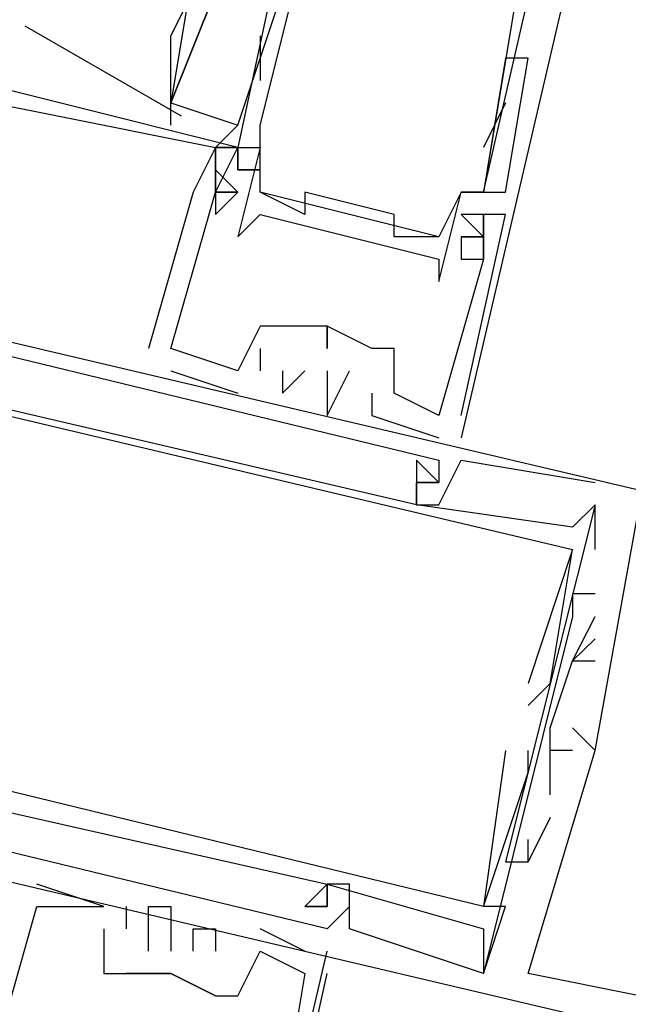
# Model space of a CAD drawing. Header units: feet. Extents: x -79 to 198, y -22 to 181.
# Tile 124 of 256: x 115.763 to 116.127, y 67.693 to 68.281. Entities that reach past the tile are written whole.
import ezdxf

# ---------------------------------------------------------------- set-up
doc = ezdxf.new("R2010")
doc.units = ezdxf.units.FT
doc.layers.add('A-LINEA', color=7, linetype='CONTINUOUS')

msp = doc.modelspace()

# ---------------------------------------------------------------- linework, layer by layer
at = {"layer": 'A-LINEA'}
for p, q in [((116.12, 68.4311), (116.0267, 68.0311)), ((115.8933, 68.2178), (115.92, 68.2978)), ((115.766, 68.2772), (115.8594, 68.2234)), ((115.9067, 68.2711), (115.9067, 68.2444)), ((116.0533, 68.2578), (116.04, 68.1778)), ((116.0533, 68.2578), (116.04, 68.1778)), ((116.0667, 68.2578), (116.0667, 68.2578)), ((115.8533, 68.2178), (115.8533, 68.2311)), ((116.0533, 68.2311), (116.04, 68.2044)), ((116.0533, 68.2311), (116.0533, 68.2311)), ((115.88, 68.2044), (115.8933, 68.2178)), ((115.9067, 68.2178), (115.9067, 68.2178)), ((115.88, 68.2044), (115.88, 68.2044)), ((115.88, 68.2044), (115.88, 68.2044)), ((115.88, 68.2044), (115.88, 68.2044)), ((115.88, 68.2044), (115.88, 68.2044)), ((115.88, 68.2044), (115.88, 68.2044)), ((115.88, 68.2044), (115.88, 68.2044)), ((115.8933, 68.2044), (115.8933, 68.2044)), ((115.8933, 68.2044), (115.8933, 68.2044)), ((115.8933, 68.2044), (115.8933, 68.2044)), ((115.8933, 68.2044), (115.8933, 68.2044)), ((115.8933, 68.2044), (115.8933, 68.2044)), ((115.8933, 68.2044), (115.8933, 68.2044)), ((115.8933, 68.2044), (115.8933, 68.2044)), ((115.9067, 68.2044), (115.9067, 68.2044)), ((115.9067, 68.2044), (115.9067, 68.2044)), ((116.04, 68.2044), (116.04, 68.2044)), ((115.8933, 68.1911), (115.9067, 68.1911)), ((115.8933, 68.1911), (115.8933, 68.1911)), ((115.8933, 68.1911), (115.8933, 68.1911)), ((115.8933, 68.1911), (115.9067, 68.1911)), ((115.8933, 68.1911), (115.8933, 68.1911)), ((115.8933, 68.1911), (115.8933, 68.1911)), ((115.8933, 68.1911), (115.9067, 68.1911)), ((115.8933, 68.1911), (115.8933, 68.1911)), ((115.8933, 68.1911), (115.8933, 68.1911)), ((115.8667, 68.1778), (115.84, 68.0844)), ((115.8667, 68.1778), (115.84, 68.0844)), ((115.8667, 68.1778), (115.84, 68.0844)), ((115.8667, 68.1778), (115.8667, 68.1778)), ((115.8667, 68.1778), (115.8667, 68.1778)), ((115.8667, 68.1778), (115.8667, 68.1778)), ((115.88, 68.1778), (115.8933, 68.1778)), ((115.8933, 68.1778), (115.88, 68.1778)), ((115.88, 68.1778), (115.88, 68.1778)), ((115.88, 68.1778), (115.88, 68.1778)), ((115.88, 68.1778), (115.88, 68.1778)), ((115.88, 68.1778), (115.8933, 68.1778)), ((115.8933, 68.1778), (115.88, 68.1778)), ((115.88, 68.1778), (115.88, 68.1778)), ((115.88, 68.1778), (115.88, 68.1778)), ((115.88, 68.1778), (115.88, 68.1778)), ((115.88, 68.1778), (115.8933, 68.1778)), ((115.8933, 68.1778), (115.88, 68.1778)), ((115.88, 68.1778), (115.88, 68.1778)), ((115.88, 68.1778), (115.88, 68.1778)), ((115.88, 68.1778), (115.88, 68.1778)), ((115.8933, 68.1778), (115.8933, 68.1778)), ((115.8933, 68.1778), (115.8933, 68.1778)), ((115.8933, 68.1778), (115.8933, 68.1778)), ((115.8933, 68.1778), (115.8933, 68.1778)), ((115.8933, 68.1778), (115.8933, 68.1778)), ((115.8933, 68.1778), (115.8933, 68.1778)), ((115.9067, 68.1778), (115.9067, 68.1778)), ((116.0133, 68.1511), (115.9067, 68.1778)), ((116.0133, 68.1511), (115.9067, 68.1778)), ((116.0133, 68.1511), (115.9067, 68.1778)), ((115.9333, 68.1778), (115.9333, 68.1778)), ((116.0267, 68.1778), (116.0267, 68.1778)), ((116.0267, 68.1778), (116.0267, 68.1778)), ((116.04, 68.1778), (116.04, 68.1778)), ((116.04, 68.1778), (116.04, 68.1778)), ((116.0533, 68.1778), (116.0533, 68.1778)), ((115.88, 68.1644), (115.88, 68.1644)), ((115.88, 68.1644), (115.88, 68.1644)), ((115.88, 68.1644), (115.88, 68.1644)), ((115.9067, 68.1644), (115.9067, 68.1644)), ((115.9333, 68.1644), (115.9333, 68.1644)), ((115.9867, 68.1644), (115.9867, 68.1644)), ((116.04, 68.1644), (116.0267, 68.1644)), ((116.04, 68.1644), (116.0267, 68.1644)), ((116.04, 68.1644), (116.04, 68.1644)), ((116.04, 68.1644), (116.04, 68.1644)), ((116.04, 68.1644), (116.04, 68.1644)), ((116.0533, 68.1644), (116.0533, 68.1644)), ((116.0533, 68.1644), (116.0533, 68.1644)), ((116.0533, 68.1644), (116.0533, 68.1644)), ((115.8933, 68.1511), (115.8933, 68.1511)), ((115.9867, 68.1511), (115.9867, 68.1511)), ((116.0133, 68.1511), (116.0133, 68.1511)), ((116.0267, 68.1511), (116.0267, 68.1511)), ((116.0267, 68.1511), (116.0267, 68.1511)), ((116.0267, 68.1511), (116.0267, 68.1511)), ((116.0267, 68.1511), (116.0267, 68.1378)), ((116.04, 68.1511), (116.0267, 68.1511)), ((116.04, 68.1511), (116.04, 68.1511)), ((116.04, 68.1511), (116.04, 68.1511)), ((116.04, 68.1511), (116.04, 68.1511)), ((116.0133, 68.1378), (116.0133, 68.1378)), ((116.0267, 68.1378), (116.0267, 68.1378)), ((116.0267, 68.1378), (116.0267, 68.1378)), ((116.0267, 68.1378), (116.0267, 68.1378)), ((116.04, 68.1378), (116.04, 68.1378)), ((116.04, 68.1378), (116.04, 68.1378)), ((116.04, 68.1378), (116.04, 68.1378)), ((116.04, 68.1378), (116.04, 68.1378)), ((116.04, 68.1378), (116.04, 68.1378)), ((116.04, 68.1378), (116.04, 68.1378)), ((116.0133, 68.1244), (116.0133, 68.1244)), ((115.9067, 68.0978), (115.9067, 68.0978)), ((115.9067, 68.0978), (115.9067, 68.0978)), ((115.9067, 68.0978), (115.9067, 68.0978)), ((115.92, 68.0978), (115.92, 68.0978)), ((115.92, 68.0978), (115.92, 68.0978)), ((115.92, 68.0978), (115.92, 68.0978)), ((115.92, 68.0978), (115.92, 68.0978)), ((115.9467, 68.0978), (115.9467, 68.0978)), ((115.9467, 68.0978), (115.9467, 68.0978)), ((115.9467, 68.0978), (115.9467, 68.0978)), ((115.9467, 68.0978), (115.9467, 68.0978)), ((115.9467, 68.0978), (115.9467, 68.0978)), ((115.9467, 68.0978), (115.9467, 68.0978)), ((115.9467, 68.0978), (115.9467, 68.0978)), ((115.84, 68.0844), (115.84, 68.0844)), ((115.84, 68.0844), (115.84, 68.0844)), ((115.84, 68.0844), (115.84, 68.0844)), ((115.8533, 68.0844), (115.8533, 68.0844)), ((115.8533, 68.0844), (115.8533, 68.0844)), ((115.8533, 68.0844), (115.8533, 68.0844)), ((115.8533, 68.0844), (115.8533, 68.0844)), ((115.8533, 68.0844), (115.8533, 68.0844)), ((115.8533, 68.0844), (115.8533, 68.0844)), ((115.9067, 68.0844), (115.9067, 68.0844)), ((115.9067, 68.0844), (115.9067, 68.0844)), ((115.9067, 68.0844), (115.9067, 68.0844)), ((115.9467, 68.0844), (115.9467, 68.0844)), ((115.9467, 68.0844), (115.9467, 68.0844)), ((115.9467, 68.0844), (115.9467, 68.0844)), ((115.9733, 68.0844), (115.9733, 68.0844)), ((115.9733, 68.0844), (115.9733, 68.0844)), ((115.9733, 68.0844), (115.9733, 68.0844)), ((115.9867, 68.0844), (115.9867, 68.0844)), ((115.9867, 68.0844), (115.9867, 68.0844)), ((115.9867, 68.0844), (115.9867, 68.0844)), ((115.8533, 68.0711), (115.8933, 68.0578)), ((115.8533, 68.0711), (115.8533, 68.0711)), ((115.8533, 68.0711), (115.8933, 68.0578)), ((115.8533, 68.0711), (115.8533, 68.0711)), ((115.8533, 68.0711), (115.8933, 68.0578)), ((115.8533, 68.0711), (115.8533, 68.0711)), ((115.8933, 68.0711), (115.8933, 68.0711)), ((115.8933, 68.0711), (115.8933, 68.0711)), ((115.8933, 68.0711), (115.8933, 68.0711)), ((115.8933, 68.0711), (115.8933, 68.0711)), ((115.8933, 68.0711), (115.8933, 68.0711)), ((115.8933, 68.0711), (115.8933, 68.0711)), ((115.9067, 68.0711), (115.9067, 68.0711)), ((115.9067, 68.0711), (115.9067, 68.0711)), ((115.9067, 68.0711), (115.9067, 68.0711)), ((115.92, 68.0711), (115.92, 68.0711)), ((115.92, 68.0711), (115.92, 68.0711)), ((115.92, 68.0711), (115.92, 68.0711)), ((115.9333, 68.0711), (115.9333, 68.0711)), ((115.9333, 68.0711), (115.9333, 68.0711)), ((115.9333, 68.0711), (115.9333, 68.0711)), ((115.9467, 68.0711), (115.9467, 68.0711)), ((115.9467, 68.0711), (115.9467, 68.0711)), ((115.9467, 68.0711), (115.9467, 68.0711)), ((115.96, 68.0711), (115.96, 68.0711)), ((115.96, 68.0711), (115.96, 68.0711)), ((115.96, 68.0711), (115.96, 68.0711)), ((115.8933, 68.0578), (115.8933, 68.0578)), ((115.8933, 68.0578), (115.8933, 68.0578)), ((115.8933, 68.0578), (115.8933, 68.0578)), ((115.92, 68.0578), (115.92, 68.0578)), ((115.92, 68.0578), (115.92, 68.0578)), ((115.92, 68.0578), (115.92, 68.0578)), ((115.9467, 68.0578), (115.9467, 68.0578)), ((115.9467, 68.0578), (115.9467, 68.0578)), ((115.9467, 68.0578), (115.9467, 68.0578)), ((115.96, 68.0578), (115.96, 68.0578)), ((115.96, 68.0578), (115.96, 68.0578)), ((115.96, 68.0578), (115.96, 68.0578)), ((115.9733, 68.0578), (115.9733, 68.0578)), ((115.9733, 68.0578), (115.9733, 68.0578)), ((115.9733, 68.0578), (115.9733, 68.0578)), ((115.9867, 68.0578), (115.9867, 68.0578)), ((115.9867, 68.0578), (115.9867, 68.0578)), ((115.9867, 68.0578), (115.9867, 68.0578)), ((115.9467, 68.0444), (115.9467, 68.0444)), ((115.9467, 68.0444), (115.9467, 68.0444)), ((115.9467, 68.0444), (115.9467, 68.0444)), ((115.9733, 68.0444), (115.9733, 68.0444)), ((115.9733, 68.0444), (115.9733, 68.0444)), ((115.9733, 68.0444), (115.9733, 68.0444)), ((116.0133, 68.0444), (116.0133, 68.0444)), ((116.0133, 68.0444), (116.0133, 68.0444)), ((116.0133, 68.0444), (116.0133, 68.0444)), ((116.0133, 68.0444), (116.0133, 68.0444)), ((116.0133, 68.0444), (116.0133, 68.0444)), ((116.0133, 68.0444), (116.0133, 68.0444)), ((116.0267, 68.0444), (116.0267, 68.0444)), ((116.0267, 68.0444), (116.0267, 68.0444)), ((116.0267, 68.0444), (116.0267, 68.0444)), ((116.0133, 68.0311), (116.0133, 68.0311)), ((116.0133, 68.0311), (116.0133, 68.0311)), ((116.0133, 68.0311), (116.0133, 68.0311)), ((116, 68.0178), (116, 68.0178)), ((116, 68.0178), (116, 68.0178)), ((116, 68.0178), (116, 68.0178)), ((116.0133, 68.0178), (116.0133, 68.0178)), ((116.0133, 68.0178), (116.0133, 68.0178)), ((116.0133, 68.0178), (116.0133, 68.0178)), ((116.0267, 68.0178), (116.0267, 68.0178)), ((116.0267, 68.0178), (116.0267, 68.0178)), ((116.0267, 68.0178), (116.0267, 68.0178)), ((116, 68.0044), (116, 68.0044)), ((116, 68.0044), (116, 68.0044)), ((116, 68.0044), (116, 68.0044)), ((116, 68.0044), (116, 68.0044)), ((116, 68.0044), (116, 68.0044)), ((116, 68.0044), (116, 68.0044)), ((116.0133, 68.0044), (116.0133, 68.0044)), ((116.0133, 68.0044), (116.0133, 68.0044)), ((116.0133, 68.0044), (116.0133, 68.0044)), ((116.0133, 68.0044), (116.0133, 68.0044)), ((116.0133, 68.0044), (116.0133, 68.0044)), ((116.0133, 68.0044), (116.0133, 68.0044)), ((116.1067, 68.0044), (116.1067, 68.0044)), ((116.1067, 68.0044), (116.1067, 68.0044)), ((116.1067, 68.0044), (116.1067, 68.0044)), ((116, 67.9911), (116, 67.9911)), ((116, 67.9911), (116, 67.9911)), ((116, 67.9911), (116, 67.9911)), ((116, 67.9911), (116, 67.9911)), ((116, 67.9911), (116, 67.9911)), ((116, 67.9911), (116, 67.9911)), ((116, 67.9911), (116, 67.9911)), ((116, 67.9911), (116, 67.9911)), ((116, 67.9911), (116, 67.9911)), ((116.0133, 67.9911), (116.0133, 67.9911)), ((116.0133, 67.9911), (116.0133, 67.9911)), ((116.0133, 67.9911), (116.0133, 67.9911)), ((116.1067, 67.9644), (116.1067, 67.9911)), ((116.1067, 67.9911), (116.1067, 67.9911)), ((116.1067, 67.9911), (116.1067, 67.9911)), ((116.1067, 67.9644), (116.1067, 67.9911)), ((116.1067, 67.9911), (116.1067, 67.9911)), ((116.1067, 67.9911), (116.1067, 67.9911)), ((116.1067, 67.9644), (116.1067, 67.9911)), ((116.1067, 67.9911), (116.1067, 67.9911)), ((116.1067, 67.9911), (116.1067, 67.9911)), ((116.0933, 67.9778), (116.0933, 67.9778)), ((116.0933, 67.9778), (116.0933, 67.9778)), ((116.0933, 67.9778), (116.0933, 67.9778)), ((116.0933, 67.9644), (116.0933, 67.9644)), ((116.0933, 67.9644), (116.0933, 67.9644)), ((116.0933, 67.9644), (116.0933, 67.9644)), ((116.0933, 67.9644), (116.0933, 67.9644)), ((116.0933, 67.9644), (116.0933, 67.9644)), ((116.0933, 67.9644), (116.0933, 67.9644)), ((116.1067, 67.9644), (116.1067, 67.9644)), ((116.1067, 67.9644), (116.1067, 67.9644)), ((116.1067, 67.9644), (116.1067, 67.9644)), ((116.0933, 67.9378), (116.0933, 67.9378)), ((116.0933, 67.9378), (116.0933, 67.9378)), ((116.0933, 67.9378), (116.0933, 67.9378)), ((116.1067, 67.9378), (116.1067, 67.9378)), ((116.1067, 67.9378), (116.1067, 67.9378)), ((116.1067, 67.9378), (116.1067, 67.9378)), ((116.0933, 67.9244), (116.0933, 67.9244)), ((116.0933, 67.9244), (116.0933, 67.9244)), ((116.0933, 67.9244), (116.0933, 67.9244)), ((116.1067, 67.9244), (116.1067, 67.9244)), ((116.1067, 67.9244), (116.1067, 67.9244)), ((116.1067, 67.9244), (116.1067, 67.9244)), ((116.1067, 67.9111), (116.1067, 67.9111)), ((116.1067, 67.9111), (116.1067, 67.9111)), ((116.1067, 67.9111), (116.1067, 67.9111)), ((116.0933, 67.8978), (116.0933, 67.8978)), ((116.0933, 67.8978), (116.0933, 67.8978)), ((116.0933, 67.8978), (116.0933, 67.8978)), ((116.0933, 67.8978), (116.0933, 67.8978)), ((116.0933, 67.8978), (116.0933, 67.8978)), ((116.0933, 67.8978), (116.0933, 67.8978)), ((116.1067, 67.8978), (116.1067, 67.8978)), ((116.1067, 67.8978), (116.1067, 67.8978)), ((116.1067, 67.8978), (116.1067, 67.8978)), ((116.0667, 67.8844), (116.0667, 67.8844)), ((116.0667, 67.8844), (116.0667, 67.8844)), ((116.0667, 67.8844), (116.0667, 67.8844)), ((116.08, 67.8844), (116.08, 67.8844)), ((116.08, 67.8844), (116.08, 67.8844)), ((116.08, 67.8844), (116.08, 67.8844)), ((116.0667, 67.8711), (116.0667, 67.8711)), ((116.0667, 67.8711), (116.0667, 67.8711)), ((116.0667, 67.8711), (116.0667, 67.8711)), ((116.08, 67.8578), (116.08, 67.8578)), ((116.08, 67.8578), (116.08, 67.8578)), ((116.08, 67.8578), (116.08, 67.8578)), ((116.08, 67.8178), (116.08, 67.8578)), ((116.08, 67.8578), (116.08, 67.8578)), ((116.08, 67.8178), (116.08, 67.8578)), ((116.08, 67.8578), (116.08, 67.8578)), ((116.08, 67.8178), (116.08, 67.8578)), ((116.08, 67.8578), (116.08, 67.8578)), ((116.0933, 67.8578), (116.0933, 67.8578)), ((116.0933, 67.8578), (116.0933, 67.8578)), ((116.0933, 67.8578), (116.0933, 67.8578)), ((116.0933, 67.8578), (116.0933, 67.8578)), ((116.0933, 67.8578), (116.0933, 67.8578)), ((116.0933, 67.8578), (116.0933, 67.8578)), ((116.0933, 67.8578), (116.0933, 67.8578)), ((116.0933, 67.8578), (116.0933, 67.8578)), ((116.0933, 67.8578), (116.0933, 67.8578)), ((116.0533, 67.8444), (116.0533, 67.8444)), ((116.0533, 67.8444), (116.0533, 67.8444)), ((116.0533, 67.8444), (116.0533, 67.8444)), ((116.0667, 67.8444), (116.0667, 67.8444)), ((116.0667, 67.8444), (116.0667, 67.8444)), ((116.0667, 67.8444), (116.0667, 67.8444)), ((116.0933, 67.8444), (116.08, 67.8444)), ((116.08, 67.8444), (116.08, 67.8444)), ((116.0933, 67.8444), (116.08, 67.8444)), ((116.08, 67.8444), (116.08, 67.8444)), ((116.0933, 67.8444), (116.08, 67.8444)), ((116.08, 67.8444), (116.08, 67.8444)), ((116.0933, 67.8444), (116.0933, 67.8444)), ((116.0933, 67.8444), (116.0933, 67.8444)), ((116.0933, 67.8444), (116.0933, 67.8444)), ((116.0933, 67.8444), (116.0933, 67.8444)), ((116.0933, 67.8444), (116.0933, 67.8444)), ((116.0933, 67.8444), (116.0933, 67.8444)), ((116.0933, 67.8444), (116.0933, 67.8444)), ((116.0933, 67.8444), (116.0933, 67.8444)), ((116.0933, 67.8444), (116.0933, 67.8444)), ((116.1067, 67.8444), (116.1067, 67.8444)), ((116.1067, 67.8444), (116.1067, 67.8444)), ((116.1067, 67.8444), (116.1067, 67.8444)), ((116.1067, 67.8444), (116.1067, 67.8444)), ((116.1067, 67.8444), (116.1067, 67.8444)), ((116.1067, 67.8444), (116.1067, 67.8444)), ((116.0667, 67.8311), (116.0667, 67.8311)), ((116.0667, 67.8311), (116.0667, 67.8311)), ((116.0667, 67.8311), (116.0667, 67.8311)), ((116.08, 67.8178), (116.08, 67.8178)), ((116.08, 67.8178), (116.08, 67.8178)), ((116.08, 67.8178), (116.08, 67.8178)), ((116.08, 67.8044), (116.08, 67.8044)), ((116.08, 67.8044), (116.08, 67.8044)), ((116.08, 67.8044), (116.08, 67.8044)), ((116.0667, 67.7911), (116.0667, 67.7911)), ((116.0667, 67.7911), (116.0667, 67.7911)), ((116.0667, 67.7911), (116.0667, 67.7911)), ((116.0533, 67.7778), (116.0533, 67.7778)), ((116.0533, 67.7778), (116.0533, 67.7778)), ((116.0533, 67.7778), (116.0533, 67.7778)), ((116.0667, 67.7778), (116.0667, 67.7778)), ((116.0667, 67.7778), (116.0667, 67.7778)), ((116.0667, 67.7778), (116.0667, 67.7778)), ((116.0667, 67.7778), (116.0667, 67.7778)), ((116.0667, 67.7778), (116.0667, 67.7778)), ((116.0667, 67.7778), (116.0667, 67.7778)), ((116.08, 67.7778), (116.08, 67.7778)), ((116.08, 67.7778), (116.08, 67.7778)), ((116.08, 67.7778), (116.08, 67.7778)), ((116.08, 67.7778), (116.08, 67.7778)), ((116.08, 67.7778), (116.08, 67.7778)), ((116.08, 67.7778), (116.08, 67.7778)), ((115.7733, 67.7644), (115.7733, 67.7644)), ((115.7733, 67.7644), (115.7733, 67.7644)), ((115.7733, 67.7644), (115.7733, 67.7644)), ((115.9467, 67.7644), (115.9467, 67.7644)), ((115.9467, 67.7644), (115.9467, 67.7644)), ((115.9467, 67.7644), (115.9467, 67.7644)), ((115.9467, 67.7644), (115.9467, 67.7644)), ((115.9467, 67.7644), (115.9467, 67.7644)), ((115.9467, 67.7644), (115.9467, 67.7644)), ((115.9467, 67.7644), (115.9467, 67.7644)), ((115.9467, 67.7644), (115.9467, 67.7644)), ((115.9467, 67.7644), (115.9467, 67.7644)), ((115.96, 67.7644), (115.96, 67.7644)), ((115.96, 67.7644), (115.96, 67.7644)), ((115.96, 67.7644), (115.96, 67.7644)), ((115.7733, 67.7511), (115.7733, 67.7511)), ((115.7733, 67.7511), (115.7733, 67.7511)), ((115.7733, 67.7511), (115.7733, 67.7511)), ((115.7733, 67.7511), (115.7733, 67.7511)), ((115.7733, 67.7511), (115.7733, 67.7511)), ((115.7733, 67.7511), (115.7733, 67.7511)), ((115.8133, 67.7511), (115.8133, 67.7511)), ((115.8133, 67.7511), (115.8133, 67.7511)), ((115.8133, 67.7511), (115.8133, 67.7511)), ((115.8133, 67.7511), (115.8133, 67.7511)), ((115.8133, 67.7511), (115.8133, 67.7511)), ((115.8133, 67.7511), (115.8133, 67.7511)), ((115.8267, 67.7511), (115.8267, 67.7511)), ((115.8267, 67.7511), (115.8267, 67.7511)), ((115.8267, 67.7511), (115.8267, 67.7511)), ((115.84, 67.7511), (115.84, 67.7511)), ((115.84, 67.7511), (115.84, 67.7511)), ((115.84, 67.7511), (115.84, 67.7511)), ((115.8533, 67.7511), (115.8533, 67.7511)), ((115.8533, 67.7511), (115.8533, 67.7511)), ((115.8533, 67.7511), (115.8533, 67.7511)), ((115.9333, 67.7511), (115.9333, 67.7511)), ((115.9333, 67.7511), (115.9333, 67.7511)), ((115.9333, 67.7511), (115.9333, 67.7511)), ((115.9467, 67.7511), (115.9467, 67.7511)), ((115.9467, 67.7511), (115.9467, 67.7511)), ((115.9467, 67.7511), (115.9467, 67.7511)), ((115.9467, 67.7511), (115.9467, 67.7511)), ((115.9467, 67.7511), (115.9467, 67.7511)), ((115.9467, 67.7511), (115.9467, 67.7511)), ((115.96, 67.7511), (115.96, 67.7511)), ((115.96, 67.7511), (115.96, 67.7511)), ((115.96, 67.7511), (115.96, 67.7511)), ((116.04, 67.7511), (116.04, 67.7511)), ((116.04, 67.7511), (116.04, 67.7511)), ((116.04, 67.7511), (116.04, 67.7511)), ((116.04, 67.7511), (116.04, 67.7511)), ((116.04, 67.7511), (116.04, 67.7511)), ((116.04, 67.7511), (116.04, 67.7511)), ((116.0533, 67.7511), (116.0533, 67.7511)), ((116.0533, 67.7511), (116.0533, 67.7511)), ((116.0533, 67.7511), (116.0533, 67.7511)), ((115.8133, 67.7378), (115.8133, 67.7378)), ((115.8133, 67.7378), (115.8133, 67.7378)), ((115.8133, 67.7378), (115.8133, 67.7378)), ((115.8267, 67.7378), (115.8267, 67.7378)), ((115.8267, 67.7378), (115.8267, 67.7378)), ((115.8267, 67.7378), (115.8267, 67.7378)), ((115.8533, 67.7378), (115.8533, 67.7378)), ((115.8533, 67.7378), (115.8533, 67.7378)), ((115.8533, 67.7378), (115.8533, 67.7378)), ((115.8667, 67.7378), (115.8667, 67.7378)), ((115.8667, 67.7378), (115.8667, 67.7378)), ((115.8667, 67.7378), (115.8667, 67.7378)), ((115.88, 67.7378), (115.88, 67.7378)), ((115.88, 67.7378), (115.88, 67.7378)), ((115.88, 67.7378), (115.88, 67.7378)), ((115.9067, 67.7378), (115.9067, 67.7378)), ((115.9067, 67.7378), (115.9067, 67.7378)), ((115.9067, 67.7378), (115.9067, 67.7378)), ((115.9467, 67.7378), (115.9467, 67.7378)), ((115.9467, 67.7378), (115.9467, 67.7378)), ((115.9467, 67.7378), (115.9467, 67.7378)), ((115.96, 67.7378), (115.96, 67.7378)), ((115.96, 67.7378), (115.96, 67.7378)), ((115.96, 67.7378), (115.96, 67.7378)), ((116.04, 67.7378), (116.04, 67.7378)), ((116.04, 67.7378), (116.04, 67.7378)), ((116.04, 67.7378), (116.04, 67.7378)), ((115.84, 67.7244), (115.84, 67.7244)), ((115.84, 67.7244), (115.84, 67.7244)), ((115.84, 67.7244), (115.84, 67.7244)), ((115.8533, 67.7244), (115.8533, 67.7244)), ((115.8533, 67.7244), (115.8533, 67.7244)), ((115.8533, 67.7244), (115.8533, 67.7244)), ((115.8533, 67.3244), (115.9467, 67.7244)), ((115.8667, 67.7244), (115.8667, 67.7244)), ((115.8667, 67.7244), (115.8667, 67.7244)), ((115.8667, 67.7244), (115.8667, 67.7244)), ((115.88, 67.7244), (115.88, 67.7244)), ((115.88, 67.7244), (115.88, 67.7244)), ((115.88, 67.7244), (115.88, 67.7244)), ((115.8933, 67.7244), (115.8933, 67.7244)), ((115.8933, 67.7244), (115.8933, 67.7244)), ((115.8933, 67.7244), (115.8933, 67.7244)), ((115.8933, 67.7244), (115.8933, 67.7244)), ((115.8933, 67.7244), (115.8933, 67.7244)), ((115.8933, 67.7244), (115.8933, 67.7244)), ((115.9067, 67.7244), (115.9067, 67.7244)), ((115.9067, 67.7244), (115.9067, 67.7244)), ((115.9067, 67.7244), (115.9067, 67.7244)), ((115.9067, 67.7244), (115.9067, 67.7244)), ((115.9067, 67.7244), (115.9067, 67.7244)), ((115.9067, 67.7244), (115.9067, 67.7244)), ((115.9333, 67.7244), (115.9333, 67.7244)), ((115.9333, 67.7244), (115.9333, 67.7244)), ((115.9333, 67.7244), (115.9333, 67.7244)), ((115.8133, 67.7111), (115.8133, 67.7111)), ((115.8133, 67.7111), (115.8133, 67.7111)), ((115.8133, 67.7111), (115.8133, 67.7111)), ((115.8267, 67.7111), (115.8267, 67.7111)), ((115.8267, 67.7111), (115.8267, 67.7111)), ((115.8267, 67.7111), (115.8267, 67.7111)), ((115.8267, 67.7111), (115.8267, 67.7111)), ((115.8533, 67.7111), (115.8533, 67.7111)), ((115.8533, 67.7111), (115.8533, 67.7111)), ((115.8533, 67.7111), (115.8533, 67.7111)), ((115.8533, 67.7111), (115.8533, 67.7111)), ((115.8533, 67.7111), (115.8533, 67.7111)), ((115.9333, 67.7111), (115.9333, 67.7111)), ((115.9333, 67.7111), (115.9333, 67.7111)), ((115.9333, 67.7111), (115.9333, 67.7111)), ((115.9467, 67.7111), (115.9467, 67.7111)), ((115.9467, 67.7111), (115.9467, 67.7111)), ((115.9467, 67.7111), (115.9467, 67.7111)), ((116.04, 67.7111), (116.04, 67.7111)), ((116.04, 67.7111), (116.04, 67.7111)), ((116.04, 67.7111), (116.04, 67.7111)), ((116.04, 67.7111), (116.04, 67.7111)), ((116.04, 67.7111), (116.04, 67.7111)), ((116.04, 67.7111), (116.04, 67.7111)), ((116.0667, 67.7111), (116.0667, 67.7111)), ((116.0667, 67.7111), (116.0667, 67.7111)), ((116.0667, 67.7111), (116.0667, 67.7111)), ((115.88, 67.6978), (115.88, 67.6978)), ((115.88, 67.6978), (115.88, 67.6978)), ((115.88, 67.6978), (115.88, 67.6978)), ((115.8933, 67.6978), (115.8933, 67.6978)), ((115.8933, 67.6978), (115.8933, 67.6978)), ((115.8933, 67.6978), (115.8933, 67.6978))]:
    msp.add_line(p, q, dxfattribs=at)
for points in [[(115.9333, 68.3911), (115.8933, 68.2044), (115.9067, 68.2044), (115.8933, 68.1511), (115.9067, 68.1644), (116.0133, 68.1378), (116.0133, 68.1244), (116.0267, 68.1778), (116.04, 68.1778), (116.08, 68.3511)], [(115.9067, 68.2178), (115.9467, 68.3778), (115.96, 68.3778), (115.96, 68.3511), (115.96, 68.3511)], [(116.0533, 68.3244), (116.0533, 68.3644), (116.0667, 68.3511), (116.0667, 68.3378), (116.04, 68.1778), (116.0267, 68.1778), (116.0133, 68.1511), (115.9867, 68.1511), (115.9867, 68.1644), (115.9333, 68.1778), (115.9333, 68.1644), (115.9067, 68.1778), (115.9067, 68.2044), (115.9067, 68.2178)], [(115.8667, 68.3111), (115.8667, 68.3111), (115.8533, 68.2311), (115.8533, 68.2311), (115.88, 68.2978), (115.8667, 68.3111), (115.8667, 68.3111)], [(115.8533, 68.2311), (115.8533, 68.2444), (115.8533, 68.2711), (115.8667, 68.2978), (115.8667, 68.3111), (115.8667, 68.3111)], [(115.92, 68.2978), (115.88, 68.2978), (115.8533, 68.2311), (115.8933, 68.2178)], [(116.0267, 68.0444), (116.0533, 68.1644), (116.04, 68.1644), (116.04, 68.1378), (116.04, 68.1511), (116.0267, 68.1511), (116.0267, 68.1378), (116.04, 68.1378), (116.0133, 68.0444), (115.9867, 68.0578), (115.9867, 68.0844), (115.9733, 68.0844), (115.9467, 68.0978), (115.9467, 68.0844), (115.9467, 68.0978), (115.92, 68.0978), (115.9067, 68.0978), (115.8933, 68.0711), (115.8533, 68.0844), (115.88, 68.1778), (115.88, 68.1644), (115.8933, 68.1778), (115.88, 68.1778), (115.88, 68.2044), (115.8933, 68.2044), (115.8933, 68.1911), (115.8933, 68.2044), (115.68, 68.2578)], [(116.0267, 68.0444), (116.0533, 68.1644), (116.04, 68.1644), (116.04, 68.1378), (116.04, 68.1511), (116.0267, 68.1511), (116.0267, 68.1378), (116.04, 68.1378), (116.0133, 68.0444), (115.9867, 68.0578), (115.9867, 68.0844), (115.9733, 68.0844), (115.9467, 68.0978), (115.9467, 68.0844), (115.9467, 68.0978), (115.92, 68.0978), (115.9067, 68.0978), (115.8933, 68.0711), (115.8533, 68.0844), (115.88, 68.1778), (115.88, 68.1644), (115.8933, 68.1778), (115.88, 68.1778), (115.88, 68.2044), (115.8933, 68.2044), (115.8933, 68.1911), (115.8933, 68.2044), (115.68, 68.2578)], [(116.0267, 68.0444), (116.0533, 68.1644), (116.04, 68.1644), (116.04, 68.1378), (116.04, 68.1511), (116.0267, 68.1511), (116.0267, 68.1378), (116.04, 68.1378), (116.0133, 68.0444), (115.9867, 68.0578), (115.9867, 68.0844), (115.9733, 68.0844), (115.9467, 68.0978), (115.9467, 68.0844), (115.9467, 68.0978), (115.92, 68.0978), (115.9067, 68.0978), (115.8933, 68.0711), (115.8533, 68.0844), (115.88, 68.1778), (115.88, 68.1644), (115.8933, 68.1778), (115.88, 68.1778), (115.88, 68.2044), (115.8933, 68.2044), (115.8933, 68.1911), (115.8933, 68.2044), (115.68, 68.2578)], [(116.04, 68.1778), (116.0533, 68.1778), (116.0667, 68.2578), (116.0533, 68.2578)], [(115.7333, 68.1111), (115.6533, 68.1244), (115.68, 68.2444), (115.88, 68.2044), (115.8667, 68.1778)], [(115.7333, 68.1111), (115.6533, 68.1244), (115.68, 68.2444), (115.88, 68.2044), (115.8667, 68.1778)], [(115.7333, 68.1111), (115.6533, 68.1244), (115.68, 68.2444), (115.88, 68.2044), (115.8667, 68.1778)], [(115.8933, 68.2044), (115.88, 68.2044), (115.88, 68.1778), (115.88, 68.1778), (115.8933, 68.2044)], [(115.8933, 68.2044), (115.88, 68.2044), (115.88, 68.1778), (115.88, 68.1778), (115.8933, 68.2044)], [(115.8933, 68.2044), (115.88, 68.2044), (115.88, 68.1778), (115.88, 68.1778), (115.8933, 68.2044)], [(115.8933, 68.1778), (115.88, 68.1911), (115.8933, 68.1778)], [(115.8933, 68.1778), (115.88, 68.1911), (115.8933, 68.1778)], [(115.8933, 68.1778), (115.88, 68.1911), (115.8933, 68.1778)], [(115.9067, 68.1911), (115.8933, 68.1911), (115.9067, 68.1911)], [(115.8933, 68.1911), (115.8933, 68.1911), (115.8933, 68.1911), (115.9067, 68.1911)], [(115.9067, 68.1911), (115.8933, 68.1911), (115.9067, 68.1911)], [(115.8933, 68.1911), (115.8933, 68.1911), (115.8933, 68.1911), (115.9067, 68.1911)], [(115.9067, 68.1911), (115.8933, 68.1911), (115.9067, 68.1911)], [(115.8933, 68.1911), (115.8933, 68.1911), (115.8933, 68.1911), (115.9067, 68.1911)], [(116.0267, 68.1644), (116.04, 68.1511), (116.0267, 68.1644)], [(116.04, 68.1644), (116.04, 68.1644), (116.04, 68.1644), (116.04, 68.1378), (116.04, 68.1378), (116.04, 68.1644)], [(116.0267, 68.1511), (116.04, 68.1511), (116.0267, 68.1511)], [(116.04, 68.1511), (116.0267, 68.1511), (116.04, 68.1511), (116.0267, 68.1511)], [(116.2133, 67.9778), (116.2267, 67.9778), (115.5467, 68.1378), (115.5067, 67.9911)], [(116.2133, 67.9778), (116.2267, 67.9778), (115.5467, 68.1378), (115.5067, 67.9911)], [(116.2133, 67.9778), (116.2267, 67.9778), (115.5467, 68.1378), (115.5067, 67.9911)], [(115.5733, 68.1111), (115.56, 68.1111), (115.5733, 68.1244), (116.0133, 68.0178), (116.0133, 68.0044), (116, 68.0044), (116, 67.9911), (116.0133, 67.9911), (116.0267, 68.0178), (116.1067, 68.0044)], [(115.5733, 68.1111), (115.56, 68.1111), (115.5733, 68.1244), (116.0133, 68.0178), (116.0133, 68.0044), (116, 68.0044), (116, 67.9911), (116.0133, 67.9911), (116.0267, 68.0178), (116.1067, 68.0044)], [(115.5733, 68.1111), (115.56, 68.1111), (115.5733, 68.1244), (116.0133, 68.0178), (116.0133, 68.0044), (116, 68.0044), (116, 67.9911), (116.0133, 67.9911), (116.0267, 68.0178), (116.1067, 68.0044)], [(115.9467, 68.0844), (115.9467, 68.0978), (115.92, 68.0978)], [(115.9733, 68.0844), (115.9467, 68.0978), (115.9467, 68.0844)], [(115.5733, 67.9911), (115.5867, 68.0844), (116.0933, 67.9644), (116.0667, 67.8844), (116.0667, 67.8844)], [(115.5733, 67.9911), (115.5867, 68.0844), (116.0933, 67.9644), (116.0667, 67.8844), (116.0667, 67.8844)], [(115.5733, 67.9911), (115.5867, 68.0844), (116.0933, 67.9644), (116.0667, 67.8844), (116.0667, 67.8844)], [(116.1067, 67.9911), (116.0933, 67.9778), (116, 67.9911), (116, 68.0044), (116.0133, 68.0044), (116, 68.0178), (116, 67.9911), (115.6, 68.0844)], [(116.1067, 67.9911), (116.0933, 67.9778), (116, 67.9911), (116, 68.0044), (116.0133, 68.0044), (116, 68.0178), (116, 67.9911), (115.6, 68.0844)], [(116.1067, 67.9911), (116.0933, 67.9778), (116, 67.9911), (116, 68.0044), (116.0133, 68.0044), (116, 68.0178), (116, 67.9911), (115.6, 68.0844)], [(115.9067, 68.0844), (115.9067, 68.0711), (115.9067, 68.0711)], [(115.9067, 68.0844), (115.9067, 68.0711), (115.9067, 68.0711)], [(115.9067, 68.0844), (115.9067, 68.0711), (115.9067, 68.0711)], [(115.92, 68.0711), (115.92, 68.0578), (115.9333, 68.0711), (115.9333, 68.0711)], [(115.92, 68.0711), (115.92, 68.0578), (115.9333, 68.0711), (115.9333, 68.0711)], [(115.92, 68.0711), (115.92, 68.0578), (115.9333, 68.0711), (115.9333, 68.0711)], [(115.9467, 68.0711), (115.9467, 68.0578), (115.9467, 68.0444), (115.96, 68.0711)], [(115.9467, 68.0711), (115.9467, 68.0578), (115.9467, 68.0444), (115.96, 68.0711)], [(115.9467, 68.0711), (115.9467, 68.0578), (115.9467, 68.0444), (115.96, 68.0711)], [(115.9733, 68.0578), (115.9733, 68.0444), (115.9733, 68.0444), (116.0133, 68.0311)], [(115.9733, 68.0578), (115.9733, 68.0444), (115.9733, 68.0444), (116.0133, 68.0311)], [(115.9733, 68.0578), (115.9733, 68.0444), (115.9733, 68.0444), (116.0133, 68.0311)], [(116.0133, 68.0044), (116, 68.0178), (116, 68.0178), (116, 67.9911)], [(116.0133, 68.0044), (116, 68.0178), (116, 68.0178), (116, 67.9911)], [(116.0133, 68.0044), (116, 68.0178), (116, 68.0178), (116, 67.9911)], [(115.5067, 67.9911), (115.48, 67.8311), (116.16, 67.6711), (116.16, 67.6844), (116.1467, 67.6844)], [(115.5067, 67.9911), (115.48, 67.8311), (116.16, 67.6711), (116.16, 67.6844), (116.1467, 67.6844)], [(115.5067, 67.9911), (115.48, 67.8311), (116.16, 67.6711), (116.16, 67.6844), (116.1467, 67.6844)], [(116.1067, 67.9911), (116.0533, 67.7778), (116.0667, 67.7778)], [(116.1067, 67.9911), (116.0533, 67.7778), (116.0667, 67.7778)], [(116.1067, 67.9911), (116.0533, 67.7778), (116.0667, 67.7778)], [(116.1067, 67.8444), (116.1333, 67.9911), (116.2, 67.9778)], [(116.1067, 67.8444), (116.1333, 67.9911), (116.2, 67.9778)], [(116.1067, 67.8444), (116.1333, 67.9911), (116.2, 67.9778)], [(116.0667, 67.8711), (116.08, 67.8844), (116.0933, 67.9644)], [(116.0667, 67.8711), (116.08, 67.8844), (116.0933, 67.9644)], [(116.0667, 67.8711), (116.08, 67.8844), (116.0933, 67.9644)], [(116.0533, 67.8444), (116.04, 67.7511), (115.5467, 67.8711), (115.56, 67.9511)], [(116.0533, 67.8444), (116.04, 67.7511), (115.5467, 67.8711), (115.56, 67.9511)], [(116.0533, 67.8444), (116.04, 67.7511), (115.5467, 67.8711), (115.56, 67.9511)], [(116.1067, 67.9378), (116.0933, 67.9378), (116.0933, 67.9244), (116.04, 67.7111), (115.96, 67.7378), (115.96, 67.7644), (115.9467, 67.7644), (115.9467, 67.7511)], [(116.1067, 67.9378), (116.0933, 67.9378), (116.0933, 67.9244), (116.04, 67.7111), (115.96, 67.7378), (115.96, 67.7644), (115.9467, 67.7644), (115.9467, 67.7511)], [(116.1067, 67.9378), (116.0933, 67.9378), (116.0933, 67.9244), (116.04, 67.7111), (115.96, 67.7378), (115.96, 67.7644), (115.9467, 67.7644), (115.9467, 67.7511)], [(116.1067, 67.9111), (116.0933, 67.8978), (116.1067, 67.9244)], [(116.1067, 67.9111), (116.0933, 67.8978), (116.1067, 67.9244)], [(116.1067, 67.9111), (116.0933, 67.8978), (116.1067, 67.9244)], [(116.08, 67.8578), (116.0933, 67.8978), (116.1067, 67.8978)], [(116.08, 67.8578), (116.0933, 67.8978), (116.1067, 67.8978)], [(116.08, 67.8578), (116.0933, 67.8978), (116.1067, 67.8978)], [(115.5333, 67.8444), (115.5067, 67.8578), (115.5067, 67.8444), (115.5333, 67.8444), (115.5333, 67.8578), (115.9467, 67.7644), (115.9333, 67.7511), (115.9467, 67.7511), (115.9467, 67.7644), (116.04, 67.7378)], [(115.5333, 67.8444), (115.5067, 67.8578), (115.5067, 67.8444), (115.5333, 67.8444), (115.5333, 67.8578), (115.9467, 67.7644), (115.9333, 67.7511), (115.9467, 67.7511), (115.9467, 67.7644), (116.04, 67.7378)], [(115.5333, 67.8444), (115.5067, 67.8578), (115.5067, 67.8444), (115.5333, 67.8444), (115.5333, 67.8578), (115.9467, 67.7644), (115.9333, 67.7511), (115.9467, 67.7511), (115.9467, 67.7644), (116.04, 67.7378)], [(116.1333, 67.6978), (116.0667, 67.7111), (116.1067, 67.8444), (116.0933, 67.8578)], [(116.1333, 67.6978), (116.0667, 67.7111), (116.1067, 67.8444), (116.0933, 67.8578)], [(116.1333, 67.6978), (116.0667, 67.7111), (116.1067, 67.8444), (116.0933, 67.8578)], [(115.96, 67.7511), (115.9467, 67.7378), (115.5067, 67.8444)], [(115.96, 67.7511), (115.9467, 67.7378), (115.5067, 67.8444)], [(115.96, 67.7511), (115.9467, 67.7378), (115.5067, 67.8444)], [(116.04, 67.7378), (116.04, 67.7111), (116.0533, 67.7511), (116.04, 67.7511), (116.0667, 67.8311), (116.0667, 67.8444), (116.0667, 67.8444)], [(116.04, 67.7378), (116.04, 67.7111), (116.0533, 67.7511), (116.04, 67.7511), (116.0667, 67.8311), (116.0667, 67.8444), (116.0667, 67.8444)], [(116.04, 67.7378), (116.04, 67.7111), (116.0533, 67.7511), (116.04, 67.7511), (116.0667, 67.8311), (116.0667, 67.8444), (116.0667, 67.8444)], [(116.08, 67.8044), (116.0667, 67.7778), (116.0667, 67.7911)], [(116.08, 67.8044), (116.0667, 67.7778), (116.0667, 67.7911)], [(116.08, 67.8044), (116.0667, 67.7778), (116.0667, 67.7911)], [(115.8133, 67.7511), (115.8133, 67.7511), (115.7733, 67.7644)], [(115.8133, 67.7511), (115.8133, 67.7511), (115.7733, 67.7644)], [(115.8133, 67.7511), (115.8133, 67.7511), (115.7733, 67.7644)], [(115.9467, 67.7511), (115.9333, 67.7511), (115.9333, 67.7511), (115.9467, 67.7644)], [(115.9467, 67.7511), (115.9333, 67.7511), (115.9333, 67.7511), (115.9467, 67.7644)], [(115.9467, 67.7511), (115.9333, 67.7511), (115.9333, 67.7511), (115.9467, 67.7644)], [(115.5467, 67.6711), (115.76, 67.6311), (115.7467, 67.6311), (115.76, 67.6578), (115.76, 67.6444), (115.76, 67.6578), (115.7467, 67.6578), (115.7733, 67.7511), (115.8133, 67.7511)], [(115.5467, 67.6711), (115.76, 67.6311), (115.7467, 67.6311), (115.76, 67.6578), (115.76, 67.6444), (115.76, 67.6578), (115.7467, 67.6578), (115.7733, 67.7511), (115.8133, 67.7511)], [(115.5467, 67.6711), (115.76, 67.6311), (115.7467, 67.6311), (115.76, 67.6578), (115.76, 67.6444), (115.76, 67.6578), (115.7467, 67.6578), (115.7733, 67.7511), (115.8133, 67.7511)], [(115.8267, 67.7511), (115.8267, 67.7378), (115.8267, 67.7378)], [(115.8267, 67.7511), (115.8267, 67.7378), (115.8267, 67.7378)], [(115.8267, 67.7511), (115.8267, 67.7378), (115.8267, 67.7378)], [(115.84, 67.7244), (115.84, 67.7511), (115.8533, 67.7511), (115.8533, 67.7378), (115.8533, 67.7244), (115.8533, 67.7244)], [(115.84, 67.7244), (115.84, 67.7511), (115.8533, 67.7511), (115.8533, 67.7378), (115.8533, 67.7244), (115.8533, 67.7244)], [(115.84, 67.7244), (115.84, 67.7511), (115.8533, 67.7511), (115.8533, 67.7378), (115.8533, 67.7244), (115.8533, 67.7244)], [(115.8133, 67.7378), (115.8133, 67.7111), (115.8267, 67.7111), (115.8533, 67.7111), (115.88, 67.6978), (115.8933, 67.6978), (115.9067, 67.7244), (115.9333, 67.7111), (115.92, 67.6311), (115.9067, 67.6311), (115.9067, 67.6178), (115.92, 67.6178), (115.9067, 67.5911), (115.9067, 67.6044), (115.9067, 67.5911), (115.92, 67.5911), (115.9467, 67.7111)], [(115.8133, 67.7378), (115.8133, 67.7111), (115.8267, 67.7111), (115.8533, 67.7111), (115.88, 67.6978), (115.8933, 67.6978), (115.9067, 67.7244), (115.9333, 67.7111), (115.92, 67.6311), (115.9067, 67.6311), (115.9067, 67.6178), (115.92, 67.6178), (115.9067, 67.5911), (115.9067, 67.6044), (115.9067, 67.5911), (115.92, 67.5911), (115.9467, 67.7111)], [(115.8133, 67.7378), (115.8133, 67.7111), (115.8267, 67.7111), (115.8533, 67.7111), (115.88, 67.6978), (115.8933, 67.6978), (115.9067, 67.7244), (115.9333, 67.7111), (115.92, 67.6311), (115.9067, 67.6311), (115.9067, 67.6178), (115.92, 67.6178), (115.9067, 67.5911), (115.9067, 67.6044), (115.9067, 67.5911), (115.92, 67.5911), (115.9467, 67.7111)], [(115.8667, 67.7244), (115.8667, 67.7378), (115.88, 67.7378), (115.88, 67.7244), (115.88, 67.7244)], [(115.8667, 67.7244), (115.8667, 67.7378), (115.88, 67.7378), (115.88, 67.7244), (115.88, 67.7244)], [(115.8667, 67.7244), (115.8667, 67.7378), (115.88, 67.7378), (115.88, 67.7244), (115.88, 67.7244)], [(115.9333, 67.7244), (115.9333, 67.7244), (115.9067, 67.7378)], [(115.9333, 67.7244), (115.9333, 67.7244), (115.9067, 67.7378)], [(115.9333, 67.7244), (115.9333, 67.7244), (115.9067, 67.7378)], [(115.88, 67.6978), (115.8533, 67.7111), (115.8533, 67.7111), (115.8267, 67.7111)]]:
    msp.add_lwpolyline(points, dxfattribs=at)

doc.saveas('drawing.dxf')
